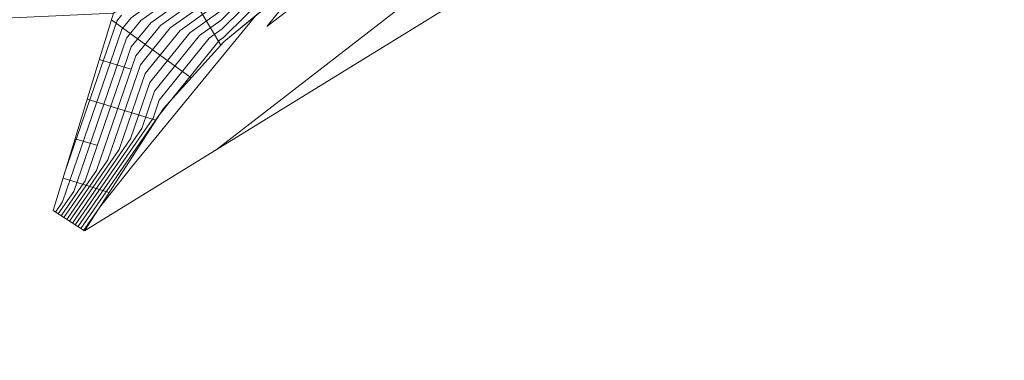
# Model space of a CAD drawing. Header units: metres. Extents: x 3490449 to 3490968, y 5754217 to 5754743.
# Tile 42 of 212: x 3490667 to 3490715, y 5754327 to 5754343. Entities that reach past the tile are written whole.
import ezdxf

# ---------------------------------------------------------------- set-up
doc = ezdxf.new("R2010")
doc.units = ezdxf.units.M
doc.header["$LTSCALE"] = 0.25
for name, color, linetype, lineweight, true_color in [('Kartierung-07$0$$BOESCHUNG', 7, 'Continuous', 18, 0x82563a), ('Kartierung-07$0$$BRUCH', 7, 'Continuous', 18, 0x82563a), ('Kartierung-07$0$$HOEHEN_Haupt', 7, 'Continuous', 18, 0x82563a), ('Kartierung-07$0$$HOEHEN_Mittel', 7, 'Continuous', 18, 0x82563a), ('Kartierung-07$0$B_Boeschung_OK', 7, 'Continuous', 18, 0x82563a), ('Kartierung-07$0$B_Boeschung_UK', 7, 'Continuous', 18, 0x82563a), ('Kartierung-07$0$Hilfe_DGM', 7, 'Continuous', 18, 0x82563a)]:
    doc.layers.add(name, color=color, linetype=linetype, lineweight=lineweight, true_color=true_color)

msp = doc.modelspace()

# ---------------------------------------------------------------- linework, layer by layer
at = {"layer": 'Kartierung-07$0$$BOESCHUNG', "ltscale": 0.02}
for p, q in [((3490674.749, 5754345.612), (3490676.764, 5754342.205)), ((3490671.492, 5754343.429), (3490675.329, 5754340.625)), ((3490670.906, 5754341.517), (3490672.421, 5754341.053)), ((3490670.32, 5754339.604), (3490673.63, 5754338.591)), ((3490669.735, 5754337.692), (3490670.759, 5754337.378)), ((3490669.149, 5754335.78), (3490671.374, 5754335.098))]:
    msp.add_line(p, q, dxfattribs=at)
at = {"layer": 'Kartierung-07$0$$BRUCH', "ltscale": 0.02}
for p, q in [((3490676.909, 5754342.365), (3490682.303, 5754346.84)), ((3490671.588, 5754343.742), (3490668.673, 5754334.226)), ((3490673.995, 5754339.156), (3490676.909, 5754342.365)), ((3490670.177, 5754333.244), (3490673.995, 5754339.156)), ((3490668.673, 5754334.226), (3490670.177, 5754333.244))]:
    msp.add_line(p, q, dxfattribs=at)
at = {"layer": 'Kartierung-07$0$$HOEHEN_Haupt', "ltscale": 0.02}
for points in [[(3490682.326, 5754346.937), (3490682.273, 5754346.908), (3490682.162, 5754346.834), (3490681.459, 5754346.14), (3490678.974, 5754343.108), (3490689.092, 5754350.845), (3490682.326, 5754346.937)], [(3490668.92, 5754334.065), (3490669.667, 5754335.147), (3490672.217, 5754342.544), (3490672.908, 5754343.4), (3490676.454, 5754345.926)], [(3490669.599, 5754333.622), (3490672.399, 5754337.678), (3490673.339, 5754340.405), (3490675.264, 5754342.791), (3490676.722, 5754343.829)]]:
    msp.add_lwpolyline(points, dxfattribs=at)
at = {"layer": 'Kartierung-07$0$$HOEHEN_Mittel', "ltscale": 0.02}
for points in [[(3490668.784, 5754334.153), (3490669.121, 5754334.641), (3490671.992, 5754342.972), (3490672.436, 5754343.522), (3490676.4, 5754346.345), (3490676.642, 5754346.584), (3490678.421, 5754347.784), (3490680.862, 5754350.164), (3490681.848, 5754350.943), (3490683.562, 5754352.074), (3490685.758, 5754353.719), (3490689.674, 5754356.218), (3490690.403, 5754356.592), (3490694.04, 5754358.989), (3490694.162, 5754359.051), (3490694.628, 5754359.385), (3490696.208, 5754364.43), (3490697.964, 5754365.44), (3490698.685, 5754366.735), (3490699.679, 5754368.535), (3490700.167, 5754370.489), (3490700.799, 5754372.247), (3490701.743, 5754373.103), (3490709.291, 5754377.746)], [(3490676.605, 5754337.201), (3490698.569, 5754354.197), (3490710.044, 5754357.788)], [(3490680.155, 5754346.743), (3490676.775, 5754343.409), (3490675.735, 5754342.669), (3490673.564, 5754339.977), (3490672.946, 5754338.184), (3490669.734, 5754333.533)], [(3490680.657, 5754346.765), (3490676.829, 5754342.99), (3490676.207, 5754342.547), (3490673.788, 5754339.55), (3490673.492, 5754338.69), (3490669.87, 5754333.444)], [(3490681.159, 5754346.788), (3490676.883, 5754342.571), (3490676.678, 5754342.425), (3490674.404, 5754339.606), (3490673.767, 5754338.803), (3490670.006, 5754333.356)], [(3490676.507, 5754345.506), (3490673.379, 5754343.279), (3490672.441, 5754342.116), (3490670.214, 5754335.653), (3490669.056, 5754333.976)], [(3490676.561, 5754345.087), (3490673.85, 5754343.157), (3490672.666, 5754341.689), (3490670.76, 5754336.16), (3490669.192, 5754333.887)], [(3490676.615, 5754344.667), (3490674.322, 5754343.035), (3490672.89, 5754341.261), (3490671.307, 5754336.666), (3490669.327, 5754333.799)], [(3490676.668, 5754344.248), (3490674.793, 5754342.913), (3490673.115, 5754340.833), (3490671.853, 5754337.172), (3490669.463, 5754333.71)], [(3490669.208, 5754335.974), (3490671.768, 5754343.4), (3490671.965, 5754343.644)], [(3490678.446, 5754343.64), (3490672.45, 5754336.324), (3490670.918, 5754334.391), (3490670.142, 5754333.267)]]:
    msp.add_lwpolyline(points, dxfattribs=at)
at = {"layer": 'Kartierung-07$0$B_Boeschung_OK', "ltscale": 0.02}
msp.add_lwpolyline([(3490709.35, 5754359.941), (3490699.861, 5754358.95), (3490690.807, 5754353.894), (3490681.154, 5754349.401), (3490671.588, 5754343.742), (3490668.673, 5754334.226), (3490670.177, 5754333.244)], dxfattribs=at)
at = {"layer": 'Kartierung-07$0$B_Boeschung_UK', "ltscale": 0.02}
msp.add_lwpolyline([(3490670.177, 5754333.244), (3490673.995, 5754339.156), (3490676.909, 5754342.365), (3490682.303, 5754346.84), (3490692.244, 5754352.705), (3490701.646, 5754357.253), (3490709.35, 5754359.941)], dxfattribs=at)
at = {"layer": 'Kartierung-07$0$Hilfe_DGM', "ltscale": 0.02}
msp.add_lwpolyline([(3490723.653, 5754360.116), (3490713.074, 5754359.653), (3490670.177, 5754333.244), (3490668.673, 5754334.226), (3490671.588, 5754343.742), (3490664.954, 5754343.437), (3490658.504, 5754339.951), (3490636.71, 5754328.221), (3490626.613, 5754323.028)], dxfattribs=at)

doc.saveas('drawing.dxf')
